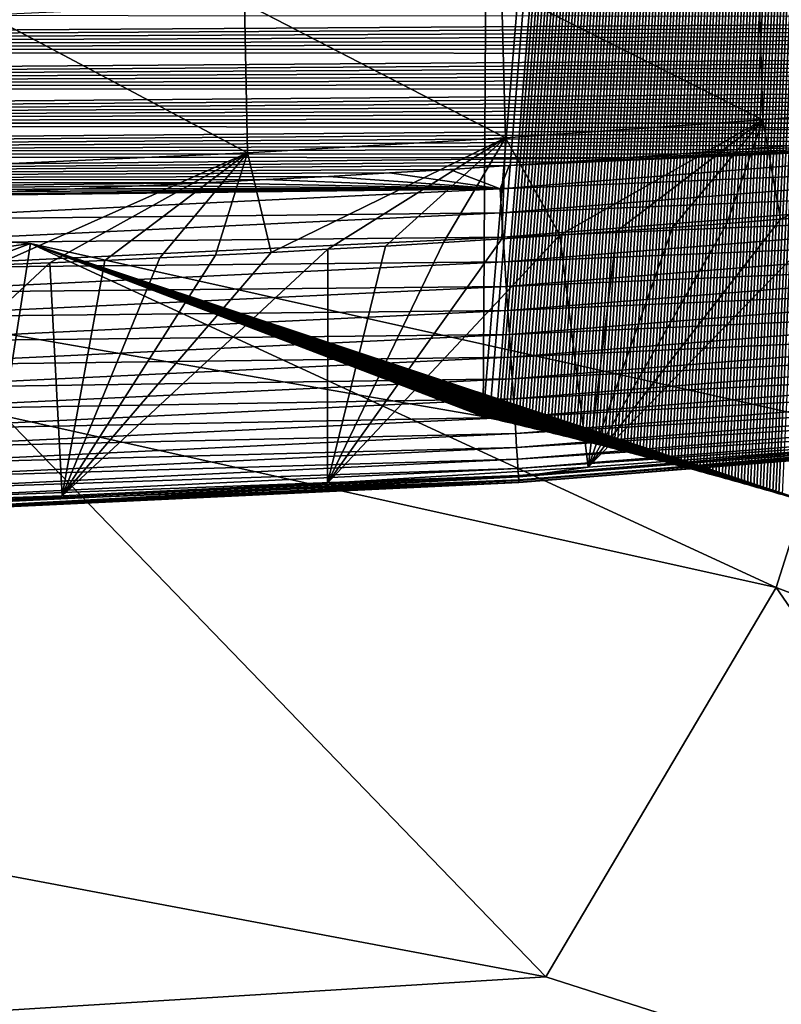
# Model space of a CAD drawing. Header units: metres. Extents: x -26 to 26, y -147 to 24.
# Tile 64 of 254: x 1.8 to 3.5, y -114.56 to -112.36. Entities that reach past the tile are written whole.
import ezdxf

# ---------------------------------------------------------------- set-up
doc = ezdxf.new("R2010")
doc.units = ezdxf.units.M
doc.layers.add('solid_12_411_052_XXX', color=7, linetype='CONTINUOUS')

msp = doc.modelspace()

# ---------------------------------------------------------------- linework, layer by layer
at = {"layer": 'solid_12_411_052_XXX'}
for points in [[(2.949849, -94.421394, 101.173119), (2.838212, -113.245186, 101.758171), (1.439682, -113.002777, 101.703766)], [(2.949849, -94.421394, 101.173119), (1.439682, -113.002777, 101.703766), (2.895746, -94.421417, 101.170067)], [(2.895746, -94.421417, 101.170067), (1.439682, -113.002777, 101.703766), (1.71014, -94.421677, 101.118645)], [(4.397367, -94.420753, 101.278885), (2.852392, -113.248489, 101.758934), (2.838212, -113.245186, 101.758171)], [(2.949849, -94.421394, 101.173119), (4.397367, -94.420753, 101.278885), (2.838212, -113.245186, 101.758171)], [(4.397367, -94.420753, 101.278885), (2.866709, -113.251839, 101.759705), (2.852392, -113.248489, 101.758934)], [(4.397367, -94.420753, 101.278885), (2.873867, -113.253517, 101.760094), (2.866709, -113.251839, 101.759705)], [(4.397367, -94.420753, 101.278885), (2.881023, -113.255203, 101.760483), (2.873867, -113.253517, 101.760094)], [(4.397367, -94.420753, 101.278885), (2.888178, -113.256889, 101.760872), (2.881023, -113.255203, 101.760483)], [(4.397367, -94.420753, 101.278885), (2.895332, -113.258583, 101.761261), (2.888178, -113.256889, 101.760872)], [(4.397367, -94.420753, 101.278885), (2.902486, -113.260284, 101.76165), (2.895332, -113.258583, 101.761261)], [(4.397367, -94.420753, 101.278885), (2.909638, -113.261986, 101.762039), (2.902486, -113.260284, 101.76165)], [(4.397367, -94.420753, 101.278885), (2.916789, -113.263695, 101.762436), (2.909638, -113.261986, 101.762039)], [(4.397367, -94.420753, 101.278885), (2.923939, -113.265404, 101.762833), (2.916789, -113.263695, 101.762436)], [(4.397367, -94.420753, 101.278885), (2.931088, -113.267113, 101.763229), (2.923939, -113.265404, 101.762833)], [(4.397367, -94.420753, 101.278885), (2.938236, -113.268837, 101.763626), (2.931088, -113.267113, 101.763229)], [(4.397367, -94.420753, 101.278885), (2.945383, -113.270554, 101.764023), (2.938236, -113.268837, 101.763626)], [(4.397367, -94.420753, 101.278885), (2.952529, -113.272285, 101.76442), (2.945383, -113.270554, 101.764023)], [(4.397367, -94.420753, 101.278885), (2.959673, -113.274017, 101.764816), (2.952529, -113.272285, 101.76442)], [(4.397367, -94.420753, 101.278885), (2.966817, -113.275749, 101.765221), (2.959673, -113.274017, 101.764816)], [(4.397367, -94.420753, 101.278885), (2.97396, -113.277489, 101.765625), (2.966817, -113.275749, 101.765221)], [(4.397367, -94.420753, 101.278885), (2.981101, -113.279236, 101.766029), (2.97396, -113.277489, 101.765625)], [(4.397367, -94.420753, 101.278885), (2.988242, -113.280983, 101.766434), (2.981101, -113.279236, 101.766029)], [(4.397367, -94.420753, 101.278885), (2.995381, -113.28273, 101.766838), (2.988242, -113.280983, 101.766434)], [(4.397367, -94.420753, 101.278885), (3.00252, -113.284492, 101.767242), (2.995381, -113.28273, 101.766838)], [(4.397367, -94.420753, 101.278885), (3.009657, -113.286247, 101.767647), (3.00252, -113.284492, 101.767242)], [(4.397367, -94.420753, 101.278885), (3.016793, -113.28801, 101.768059), (3.009657, -113.286247, 101.767647)], [(4.397367, -94.420753, 101.278885), (3.023928, -113.28978, 101.768471), (3.016793, -113.28801, 101.768059)], [(4.397367, -94.420753, 101.278885), (3.031063, -113.291557, 101.768883), (3.023928, -113.28978, 101.768471)], [(4.397367, -94.420753, 101.278885), (3.038196, -113.293327, 101.769295), (3.031063, -113.291557, 101.768883)], [(4.397367, -94.420753, 101.278885), (3.045327, -113.295113, 101.769707), (3.038196, -113.293327, 101.769295)], [(4.397367, -94.420753, 101.278885), (3.052458, -113.296898, 101.770119), (3.045327, -113.295113, 101.769707)], [(4.397367, -94.420753, 101.278885), (3.059588, -113.298683, 101.770531), (3.052458, -113.296898, 101.770119)], [(4.397367, -94.420753, 101.278885), (3.066717, -113.300476, 101.77095), (3.059588, -113.298683, 101.770531)], [(4.397367, -94.420753, 101.278885), (3.073844, -113.302277, 101.77137), (3.066717, -113.300476, 101.77095)], [(4.397367, -94.420753, 101.278885), (3.080971, -113.304077, 101.77179), (3.073844, -113.302277, 101.77137)], [(4.397367, -94.420753, 101.278885), (3.088096, -113.305885, 101.772209), (3.080971, -113.304077, 101.77179)], [(4.397367, -94.420753, 101.278885), (3.09522, -113.307693, 101.772629), (3.088096, -113.305885, 101.772209)], [(4.397367, -94.420753, 101.278885), (3.102343, -113.309509, 101.773048), (3.09522, -113.307693, 101.772629)], [(4.397367, -94.420753, 101.278885), (3.109465, -113.311325, 101.773468), (3.102343, -113.309509, 101.773048)], [(4.397367, -94.420753, 101.278885), (3.116586, -113.313148, 101.773895), (3.109465, -113.311325, 101.773468)], [(4.397367, -94.420753, 101.278885), (3.123706, -113.314972, 101.774323), (3.116586, -113.313148, 101.773895)], [(4.397367, -94.420753, 101.278885), (3.130825, -113.316803, 101.77475), (3.123706, -113.314972, 101.774323)], [(4.397367, -94.420753, 101.278885), (3.137942, -113.318642, 101.775177), (3.130825, -113.316803, 101.77475)], [(4.397367, -94.420753, 101.278885), (3.145058, -113.32048, 101.775604), (3.137942, -113.318642, 101.775177)], [(4.397367, -94.420753, 101.278885), (3.152174, -113.322319, 101.776031), (3.145058, -113.32048, 101.775604)], [(4.397367, -94.420753, 101.278885), (3.159288, -113.324173, 101.776459), (3.152174, -113.322319, 101.776031)], [(4.397367, -94.420753, 101.278885), (3.166401, -113.326019, 101.776894), (3.159288, -113.324173, 101.776459)], [(4.397367, -94.420753, 101.278885), (3.173513, -113.327873, 101.777328), (3.166401, -113.326019, 101.776894)], [(4.397367, -94.420753, 101.278885), (3.180624, -113.329735, 101.777763), (3.173513, -113.327873, 101.777328)], [(4.397367, -94.420753, 101.278885), (3.187733, -113.331596, 101.778198), (3.180624, -113.329735, 101.777763)], [(4.397367, -94.420753, 101.278885), (3.194842, -113.333466, 101.778633), (3.187733, -113.331596, 101.778198)], [(4.397367, -94.420753, 101.278885), (3.201949, -113.335342, 101.779068), (3.194842, -113.333466, 101.778633)], [(4.397367, -94.420753, 101.278885), (3.209055, -113.337219, 101.77951), (3.201949, -113.335342, 101.779068)], [(4.397367, -94.420753, 101.278885), (3.216161, -113.339096, 101.779945), (3.209055, -113.337219, 101.77951)], [(4.397367, -94.420753, 101.278885), (3.223264, -113.340981, 101.780388), (3.216161, -113.339096, 101.779945)], [(4.397367, -94.420753, 101.278885), (3.230367, -113.342873, 101.78083), (3.223264, -113.340981, 101.780388)], [(4.397367, -94.420753, 101.278885), (3.237469, -113.344765, 101.781273), (3.230367, -113.342873, 101.78083)], [(4.397367, -94.420753, 101.278885), (3.24457, -113.346657, 101.781715), (3.237469, -113.344765, 101.781273)], [(4.397367, -94.420753, 101.278885), (3.251669, -113.348557, 101.782158), (3.24457, -113.346657, 101.781715)], [(4.397367, -94.420753, 101.278885), (3.258768, -113.350464, 101.782608), (3.251669, -113.348557, 101.782158)], [(4.397367, -94.420753, 101.278885), (3.265865, -113.352371, 101.783058), (3.258768, -113.350464, 101.782608)], [(4.397367, -94.420753, 101.278885), (3.272961, -113.354286, 101.783501), (3.265865, -113.352371, 101.783058)], [(4.397367, -94.420753, 101.278885), (3.280056, -113.356201, 101.783951), (3.272961, -113.354286, 101.783501)], [(4.397367, -94.420753, 101.278885), (3.28715, -113.358124, 101.784401), (3.280056, -113.356201, 101.783951)], [(4.397367, -94.420753, 101.278885), (3.294243, -113.360054, 101.784851), (3.28715, -113.358124, 101.784401)], [(4.397367, -94.420753, 101.278885), (3.301334, -113.361984, 101.785309), (3.294243, -113.360054, 101.784851)], [(4.397367, -94.420753, 101.278885), (3.308424, -113.363914, 101.785759), (3.301334, -113.361984, 101.785309)], [(4.397367, -94.420753, 101.278885), (3.315513, -113.365852, 101.786217), (3.308424, -113.363914, 101.785759)], [(4.397367, -94.420753, 101.278885), (3.322601, -113.367798, 101.786667), (3.315513, -113.365852, 101.786217)], [(4.397367, -94.420753, 101.278885), (3.329688, -113.369743, 101.787125), (3.322601, -113.367798, 101.786667)], [(4.397367, -94.420753, 101.278885), (3.336774, -113.371696, 101.787582), (3.329688, -113.369743, 101.787125)], [(4.397367, -94.420753, 101.278885), (3.343858, -113.37365, 101.78804), (3.336774, -113.371696, 101.787582)], [(4.397367, -94.420753, 101.278885), (3.350941, -113.37561, 101.788506), (3.343858, -113.37365, 101.78804)], [(4.397367, -94.420753, 101.278885), (3.358023, -113.377571, 101.788963), (3.350941, -113.37561, 101.788506)], [(4.397367, -94.420753, 101.278885), (3.365104, -113.379539, 101.789429), (3.358023, -113.377571, 101.788963)], [(4.397367, -94.420753, 101.278885), (3.372184, -113.381508, 101.789886), (3.365104, -113.379539, 101.789429)], [(4.397367, -94.420753, 101.278885), (3.379262, -113.383484, 101.790352), (3.372184, -113.381508, 101.789886)], [(4.397367, -94.420753, 101.278885), (3.386339, -113.385468, 101.790817), (3.379262, -113.383484, 101.790352)], [(4.397367, -94.420753, 101.278885), (3.393415, -113.387451, 101.791283), (3.386339, -113.385468, 101.790817)], [(4.397367, -94.420753, 101.278885), (3.40049, -113.389435, 101.791748), (3.393415, -113.387451, 101.791283)], [(4.397367, -94.420753, 101.278885), (3.407564, -113.391426, 101.792221), (3.40049, -113.389435, 101.791748)], [(4.397367, -94.420753, 101.278885), (3.414636, -113.393425, 101.792686), (3.407564, -113.391426, 101.792221)], [(4.397367, -94.420753, 101.278885), (3.421707, -113.395424, 101.793159), (3.414636, -113.393425, 101.792686)], [(4.397367, -94.420753, 101.278885), (3.428777, -113.39743, 101.793633), (3.421707, -113.395424, 101.793159)], [(4.397367, -94.420753, 101.278885), (3.435845, -113.399437, 101.794106), (3.428777, -113.39743, 101.793633)], [(4.397367, -94.420753, 101.278885), (3.442913, -113.401451, 101.794579), (3.435845, -113.399437, 101.794106)], [(4.397367, -94.420753, 101.278885), (3.449979, -113.403465, 101.795052), (3.442913, -113.401451, 101.794579)], [(4.397367, -94.420753, 101.278885), (3.457043, -113.405487, 101.795532), (3.449979, -113.403465, 101.795052)], [(4.397367, -94.420753, 101.278885), (3.464107, -113.407509, 101.796005), (3.457043, -113.405487, 101.795532)], [(4.397367, -94.420753, 101.278885), (3.471169, -113.409538, 101.796486), (3.464107, -113.407509, 101.796005)], [(4.397367, -94.420753, 101.278885), (3.47823, -113.411568, 101.796967), (3.471169, -113.409538, 101.796486)], [(4.397367, -94.420753, 101.278885), (3.48529, -113.413605, 101.797447), (3.47823, -113.411568, 101.796967)], [(4.397367, -94.420753, 101.278885), (3.492348, -113.415649, 101.797928), (3.48529, -113.413605, 101.797447)], [(4.397367, -94.420753, 101.278885), (3.499406, -113.417694, 101.798409), (3.492348, -113.415649, 101.797928)], [(4.397367, -94.420753, 101.278885), (3.506461, -113.419746, 101.798897), (3.499406, -113.417694, 101.798409)], [(18.28219, -105.308563, 121.330444), (-18.285822, -105.184723, 121.330444), (-17.996473, -114.854576, 121.330444)], [(17.99773, -114.813347, 121.330444), (18.28219, -105.308563, 121.330444), (-17.996473, -114.854576, 121.330444)], [(4.038711, -112.533943, 158.181564), (3.453246, -112.247009, 157.565979), (4.02675, -112.199036, 157.565628)], [(3.463536, -112.581841, 158.18187), (2.879046, -112.28772, 157.566284), (3.453246, -112.247009, 157.565979)], [(4.038711, -112.533943, 158.181564), (3.463536, -112.581841, 158.18187), (3.453246, -112.247009, 157.565979)], [(2.887656, -112.622498, 158.182159), (2.304201, -112.321159, 157.566544), (2.879046, -112.28772, 157.566284)], [(3.463536, -112.581841, 158.18187), (2.887656, -112.622498, 158.182159), (2.879046, -112.28772, 157.566284)], [(2.311118, -112.655876, 158.182419), (1.728772, -112.347267, 157.566772), (2.304201, -112.321159, 157.566544)], [(2.887656, -112.622498, 158.182159), (2.311118, -112.655876, 158.182419), (2.304201, -112.321159, 157.566544)], [(6.193659, -112.352341, 161.650879), (-6.255018, -112.343895, 161.650879), (-5.610013, -112.428658, 161.650894)], [(6.193659, -112.352341, 161.650879), (-5.610013, -112.428658, 161.650894), (6.107357, -112.364037, 161.650879)], [(6.107357, -112.364037, 161.650879), (-5.610013, -112.428658, 161.650894), (6.019976, -112.37574, 161.650879)], [(2.311118, -112.655876, 158.182419), (1.73398, -112.681946, 158.182648), (1.728772, -112.347267, 157.566772)], [(6.019976, -112.37574, 161.650879), (-5.610013, -112.428658, 161.650894), (5.931508, -112.387466, 161.650879)], [(5.931508, -112.387466, 161.650879), (-5.610013, -112.428658, 161.650894), (5.841902, -112.399178, 161.650879)], [(5.841902, -112.399178, 161.650879), (-5.610013, -112.428658, 161.650894), (5.751109, -112.410873, 161.650879)], [(5.751109, -112.410873, 161.650879), (-5.610013, -112.428658, 161.650894), (5.659076, -112.422531, 161.650894)], [(5.659076, -112.422531, 161.650894), (-5.610013, -112.428658, 161.650894), (5.565754, -112.434135, 161.650894)], [(5.565754, -112.434135, 161.650894), (-5.610013, -112.428658, 161.650894), (-4.899361, -112.511314, 161.650894)], [(5.565754, -112.434135, 161.650894), (-4.899361, -112.511314, 161.650894), (5.471092, -112.445671, 161.650894)], [(5.471092, -112.445671, 161.650894), (-4.899361, -112.511314, 161.650894), (5.375046, -112.45713, 161.650894)], [(5.375046, -112.45713, 161.650894), (-4.899361, -112.511314, 161.650894), (5.277776, -112.468552, 161.650894)], [(5.277776, -112.468552, 161.650894), (-4.899361, -112.511314, 161.650894), (5.179318, -112.47995, 161.650894)], [(5.179318, -112.47995, 161.650894), (-4.899361, -112.511314, 161.650894), (5.079604, -112.49131, 161.650894)], [(5.079604, -112.49131, 161.650894), (-4.899361, -112.511314, 161.650894), (4.978567, -112.502609, 161.650894)], [(4.978567, -112.502609, 161.650894), (-4.899361, -112.511314, 161.650894), (4.876141, -112.513824, 161.650894)], [(4.876141, -112.513824, 161.650894), (-4.899361, -112.511314, 161.650894), (-4.115583, -112.589493, 161.650909)], [(4.876141, -112.513824, 161.650894), (-4.115583, -112.589493, 161.650909), (4.772258, -112.52494, 161.650894)], [(4.772258, -112.52494, 161.650894), (-4.115583, -112.589493, 161.650909), (4.666852, -112.535927, 161.650894)], [(4.666852, -112.535927, 161.650894), (-4.115583, -112.589493, 161.650909), (4.559855, -112.546776, 161.650894)], [(4.038711, -112.533943, 158.181564), (3.502749, -112.804245, 158.816849), (3.463536, -112.581841, 158.18187)], [(4.038711, -112.533943, 158.181564), (3.621058, -112.79493, 158.816803), (3.502749, -112.804245, 158.816849)], [(4.559855, -112.546776, 161.650894), (-4.115583, -112.589493, 161.650909), (4.451416, -112.55751, 161.650894)], [(4.451416, -112.55751, 161.650894), (-4.115583, -112.589493, 161.650909), (4.341688, -112.568192, 161.650894)], [(4.341688, -112.568192, 161.650894), (-4.115583, -112.589493, 161.650909), (4.230565, -112.578789, 161.650894)], [(4.230565, -112.578789, 161.650894), (-4.115583, -112.589493, 161.650909), (4.117944, -112.589264, 161.650909)], [(3.463536, -112.581841, 158.18187), (3.009279, -112.839783, 158.817093), (2.887656, -112.622498, 158.182159)], [(3.463536, -112.581841, 158.18187), (3.136785, -112.831108, 158.817032), (3.009279, -112.839783, 158.817093)], [(3.463536, -112.581841, 158.18187), (3.261294, -112.822296, 158.816971), (3.136785, -112.831108, 158.817032)], [(3.463536, -112.581841, 158.18187), (3.382827, -112.81337, 158.81691), (3.261294, -112.822296, 158.816971)], [(3.463536, -112.581841, 158.18187), (3.502749, -112.804245, 158.816849), (3.382827, -112.81337, 158.81691)], [(4.117944, -112.589264, 161.650909), (-4.115583, -112.589493, 161.650909), (4.003719, -112.599602, 161.650909)], [(4.003719, -112.599602, 161.650909), (-4.115583, -112.589493, 161.650909), (-3.247433, -112.660233, 161.650909)], [(4.003719, -112.599602, 161.650909), (-3.247433, -112.660233, 161.650909), (3.887787, -112.609772, 161.650909)], [(3.887787, -112.609772, 161.650909), (-3.247433, -112.660233, 161.650909), (3.770042, -112.619736, 161.650909)], [(3.770042, -112.619736, 161.650909), (-3.247433, -112.660233, 161.650909), (3.650381, -112.629486, 161.650909)], [(3.650381, -112.629486, 161.650909), (-3.247433, -112.660233, 161.650909), (3.528852, -112.63903, 161.650909)], [(2.887656, -112.622498, 158.182159), (2.363954, -112.878197, 158.817383), (2.311118, -112.655876, 158.182419)], [(2.887656, -112.622498, 158.182159), (2.490508, -112.871384, 158.817322), (2.363954, -112.878197, 158.817383)], [(2.887656, -112.622498, 158.182159), (2.619384, -112.86409, 158.817276), (2.490508, -112.871384, 158.817322)], [(2.887656, -112.622498, 158.182159), (2.749515, -112.856346, 158.817215), (2.619384, -112.86409, 158.817276)], [(2.887656, -112.622498, 158.182159), (2.879834, -112.848221, 158.817154), (2.749515, -112.856346, 158.817215)], [(4.310114, -112.622429, 161.649078), (2.875849, -112.736504, 161.649094), (4.315188, -112.675644, 161.643188)], [(2.89578, -112.684402, 161.650909), (2.875849, -112.736504, 161.649094), (4.310114, -112.622429, 161.649078)], [(2.887656, -112.622498, 158.182159), (3.009279, -112.839783, 158.817093), (2.879834, -112.848221, 158.817154)], [(3.026134, -112.675781, 161.650909), (2.89578, -112.684402, 161.650909), (4.310114, -112.622429, 161.649078)], [(3.154509, -112.666885, 161.650909), (3.026134, -112.675781, 161.650909), (4.310114, -112.622429, 161.649078)], [(3.281014, -112.657768, 161.650909), (3.154509, -112.666885, 161.650909), (4.310114, -112.622429, 161.649078)], [(3.405759, -112.648468, 161.650909), (3.281014, -112.657768, 161.650909), (4.310114, -112.622429, 161.649078)], [(3.528852, -112.63903, 161.650909), (3.405759, -112.648468, 161.650909), (4.310114, -112.622429, 161.649078)], [(3.528852, -112.63903, 161.650909), (-3.247433, -112.660233, 161.650909), (3.405759, -112.648468, 161.650909)], [(3.405759, -112.648468, 161.650909), (-3.247433, -112.660233, 161.650909), (3.281014, -112.657768, 161.650909)], [(3.281014, -112.657768, 161.650909), (-3.247433, -112.660233, 161.650909), (3.154509, -112.666885, 161.650909)], [(3.154509, -112.666885, 161.650909), (-3.247433, -112.660233, 161.650909), (-2.281254, -112.719414, 161.650909)], [(3.154509, -112.666885, 161.650909), (-2.281254, -112.719414, 161.650909), (3.026134, -112.675781, 161.650909)], [(2.311118, -112.655876, 158.182419), (1.748553, -112.906311, 158.817627), (1.73398, -112.681946, 158.182648)], [(2.311118, -112.655876, 158.182419), (1.869328, -112.901451, 158.817581), (1.748553, -112.906311, 158.817627)], [(2.311118, -112.655876, 158.182419), (1.991678, -112.896202, 158.817535), (1.869328, -112.901451, 158.817581)], [(2.311118, -112.655876, 158.182419), (2.115176, -112.890572, 158.81749), (1.991678, -112.896202, 158.817535)], [(2.311118, -112.655876, 158.182419), (2.239398, -112.88456, 158.817429), (2.115176, -112.890572, 158.81749)], [(2.311118, -112.655876, 158.182419), (2.363954, -112.878197, 158.817383), (2.239398, -112.88456, 158.817429)], [(3.026134, -112.675781, 161.650909), (-2.281254, -112.719414, 161.650909), (2.89578, -112.684402, 161.650909)], [(2.89578, -112.684402, 161.650909), (-2.281254, -112.719414, 161.650909), (2.763339, -112.692719, 161.650909)], [(2.763339, -112.692719, 161.650909), (-2.281254, -112.719414, 161.650909), (2.628699, -112.700691, 161.650909)], [(2.763339, -112.692719, 161.650909), (2.628699, -112.700691, 161.650909), (2.875849, -112.736504, 161.649094)], [(2.89578, -112.684402, 161.650909), (2.763339, -112.692719, 161.650909), (2.875849, -112.736504, 161.649094)], [(2.875849, -112.736504, 161.649094), (2.87926, -112.789856, 161.643188), (4.315188, -112.675644, 161.643188)], [(4.315188, -112.675644, 161.643188), (2.87926, -112.789856, 161.643188), (4.320363, -112.729927, 161.632874)], [(2.628699, -112.700691, 161.650909), (-2.281254, -112.719414, 161.650909), (2.491823, -112.708298, 161.650909)], [(2.491823, -112.708298, 161.650909), (-2.281254, -112.719414, 161.650909), (2.353048, -112.715706, 161.650909)], [(2.353048, -112.715706, 161.650909), (-2.281254, -112.719414, 161.650909), (2.212347, -112.722885, 161.650909)], [(2.212347, -112.722885, 161.650909), (-2.281254, -112.719414, 161.650909), (-1.203141, -112.761047, 161.650925)], [(2.353048, -112.715706, 161.650909), (2.212347, -112.722885, 161.650909), (2.875849, -112.736504, 161.649094)], [(2.491823, -112.708298, 161.650909), (2.353048, -112.715706, 161.650909), (2.875849, -112.736504, 161.649094)], [(2.628699, -112.700691, 161.650909), (2.491823, -112.708298, 161.650909), (2.875849, -112.736504, 161.649094)], [(2.212347, -112.722885, 161.650909), (-1.203141, -112.761047, 161.650925), (2.069611, -112.72979, 161.650909)], [(2.069611, -112.72979, 161.650909), (-1.203141, -112.761047, 161.650925), (1.924732, -112.736351, 161.650909)], [(1.924732, -112.736351, 161.650909), (-1.203141, -112.761047, 161.650925), (1.777604, -112.742508, 161.650909)], [(1.825719, -112.85817, 102.560944), (0, -113.114609, 102.620148), (0, -112.724861, 102.530167)], [(1.439682, -113.002777, 101.703766), (1.825719, -112.85817, 102.560944), (0, -112.724861, 102.530167)], [(2.875849, -112.736504, 161.649094), (1.438673, -112.805344, 161.649094), (2.87926, -112.789856, 161.643188)], [(1.476168, -112.753357, 161.650925), (1.438673, -112.805344, 161.649094), (2.875849, -112.736504, 161.649094)], [(1.628119, -112.748192, 161.650909), (1.476168, -112.753357, 161.650925), (2.875849, -112.736504, 161.649094)], [(1.777604, -112.742508, 161.650909), (1.628119, -112.748192, 161.650909), (2.875849, -112.736504, 161.649094)], [(1.924732, -112.736351, 161.650909), (1.777604, -112.742508, 161.650909), (2.875849, -112.736504, 161.649094)], [(2.069611, -112.72979, 161.650909), (1.924732, -112.736351, 161.650909), (2.875849, -112.736504, 161.649094)], [(2.212347, -112.722885, 161.650909), (2.069611, -112.72979, 161.650909), (2.875849, -112.736504, 161.649094)], [(2.87926, -112.789856, 161.643188), (2.882739, -112.844269, 161.632889), (4.320363, -112.729927, 161.632874)], [(4.320363, -112.729927, 161.632874), (2.882739, -112.844269, 161.632889), (4.325591, -112.78476, 161.617844)], [(2.882739, -112.844269, 161.632889), (2.886254, -112.899239, 161.617859), (4.325591, -112.78476, 161.617844)], [(4.325591, -112.78476, 161.617844), (2.886254, -112.899239, 161.617859), (4.330817, -112.839577, 161.597855)], [(1.438673, -112.805344, 161.649094), (1.44038, -112.85878, 161.643204), (2.87926, -112.789856, 161.643188)], [(2.87926, -112.789856, 161.643188), (1.44038, -112.85878, 161.643204), (2.882739, -112.844269, 161.632889)], [(3.621058, -112.79493, 158.816803), (3.649625, -113.315964, 160.758713), (3.072706, -113.358315, 160.758713)], [(3.502749, -112.804245, 158.816849), (3.621058, -112.79493, 158.816803), (3.072706, -113.358315, 160.758713)], [(3.382827, -112.81337, 158.81691), (3.502749, -112.804245, 158.816849), (3.072706, -113.358315, 160.758713)], [(3.261294, -112.822296, 158.816971), (3.382827, -112.81337, 158.81691), (3.072706, -113.358315, 160.758713)], [(3.136785, -112.831108, 158.817032), (3.261294, -112.822296, 158.816971), (3.072706, -113.358315, 160.758713)], [(1.44038, -112.85878, 161.643204), (1.442122, -112.913277, 161.632889), (2.882739, -112.844269, 161.632889)], [(2.882739, -112.844269, 161.632889), (1.442122, -112.913277, 161.632889), (2.886254, -112.899239, 161.617859)], [(3.009279, -112.839783, 158.817093), (3.072706, -113.358315, 160.758713), (2.489868, -113.393753, 160.758713)], [(2.879834, -112.848221, 158.817154), (3.009279, -112.839783, 158.817093), (2.489868, -113.393753, 160.758713)], [(2.749515, -112.856346, 158.817215), (2.879834, -112.848221, 158.817154), (2.489868, -113.393753, 160.758713)], [(2.886254, -112.899239, 161.617859), (2.889767, -112.954193, 161.59787), (4.330817, -112.839577, 161.597855)], [(4.330817, -112.839577, 161.597855), (2.889767, -112.954193, 161.59787), (4.335981, -112.893753, 161.572784)], [(3.009279, -112.839783, 158.817093), (3.136785, -112.831108, 158.817032), (3.072706, -113.358315, 160.758713)], [(1.825719, -112.85817, 102.560944), (1.766132, -113.243568, 102.649925), (0, -113.114609, 102.620148)], [(1.439682, -113.002777, 101.703766), (2.838212, -113.245186, 101.758171), (1.825719, -112.85817, 102.560944)], [(1.825719, -112.85817, 102.560944), (3.492846, -113.627579, 102.738579), (1.766132, -113.243568, 102.649925)], [(3.610754, -113.25515, 102.652596), (3.492846, -113.627579, 102.738579), (1.825719, -112.85817, 102.560944)], [(3.605106, -113.44886, 101.805786), (3.610754, -113.25515, 102.652596), (1.825719, -112.85817, 102.560944)], [(3.598069, -113.446754, 101.805283), (3.605106, -113.44886, 101.805786), (1.825719, -112.85817, 102.560944)], [(3.59103, -113.444656, 101.804787), (3.598069, -113.446754, 101.805283), (1.825719, -112.85817, 102.560944)], [(3.58399, -113.442558, 101.804291), (3.59103, -113.444656, 101.804787), (1.825719, -112.85817, 102.560944)], [(3.576949, -113.44046, 101.803795), (3.58399, -113.442558, 101.804291), (1.825719, -112.85817, 102.560944)], [(3.569906, -113.43837, 101.803299), (3.576949, -113.44046, 101.803795), (1.825719, -112.85817, 102.560944)], [(3.562862, -113.436287, 101.802803), (3.569906, -113.43837, 101.803299), (1.825719, -112.85817, 102.560944)], [(3.555816, -113.434204, 101.802315), (3.562862, -113.436287, 101.802803), (1.825719, -112.85817, 102.560944)], [(3.548769, -113.432121, 101.801819), (3.555816, -113.434204, 101.802315), (1.825719, -112.85817, 102.560944)], [(3.541721, -113.430054, 101.801331), (3.548769, -113.432121, 101.801819), (1.825719, -112.85817, 102.560944)], [(3.534672, -113.427979, 101.800842), (3.541721, -113.430054, 101.801331), (1.825719, -112.85817, 102.560944)], [(3.527621, -113.425919, 101.800354), (3.534672, -113.427979, 101.800842), (1.825719, -112.85817, 102.560944)], [(3.520569, -113.423851, 101.799866), (3.527621, -113.425919, 101.800354), (1.825719, -112.85817, 102.560944)], [(3.513516, -113.421799, 101.799377), (3.520569, -113.423851, 101.799866), (1.825719, -112.85817, 102.560944)], [(3.506461, -113.419746, 101.798897), (3.513516, -113.421799, 101.799377), (1.825719, -112.85817, 102.560944)], [(3.499406, -113.417694, 101.798409), (3.506461, -113.419746, 101.798897), (1.825719, -112.85817, 102.560944)], [(3.492348, -113.415649, 101.797928), (3.499406, -113.417694, 101.798409), (1.825719, -112.85817, 102.560944)], [(3.48529, -113.413605, 101.797447), (3.492348, -113.415649, 101.797928), (1.825719, -112.85817, 102.560944)], [(3.47823, -113.411568, 101.796967), (3.48529, -113.413605, 101.797447), (1.825719, -112.85817, 102.560944)], [(3.471169, -113.409538, 101.796486), (3.47823, -113.411568, 101.796967), (1.825719, -112.85817, 102.560944)], [(3.464107, -113.407509, 101.796005), (3.471169, -113.409538, 101.796486), (1.825719, -112.85817, 102.560944)], [(3.457043, -113.405487, 101.795532), (3.464107, -113.407509, 101.796005), (1.825719, -112.85817, 102.560944)], [(3.449979, -113.403465, 101.795052), (3.457043, -113.405487, 101.795532), (1.825719, -112.85817, 102.560944)], [(3.442913, -113.401451, 101.794579), (3.449979, -113.403465, 101.795052), (1.825719, -112.85817, 102.560944)], [(3.435845, -113.399437, 101.794106), (3.442913, -113.401451, 101.794579), (1.825719, -112.85817, 102.560944)], [(3.428777, -113.39743, 101.793633), (3.435845, -113.399437, 101.794106), (1.825719, -112.85817, 102.560944)], [(3.421707, -113.395424, 101.793159), (3.428777, -113.39743, 101.793633), (1.825719, -112.85817, 102.560944)], [(3.414636, -113.393425, 101.792686), (3.421707, -113.395424, 101.793159), (1.825719, -112.85817, 102.560944)], [(3.407564, -113.391426, 101.792221), (3.414636, -113.393425, 101.792686), (1.825719, -112.85817, 102.560944)], [(3.40049, -113.389435, 101.791748), (3.407564, -113.391426, 101.792221), (1.825719, -112.85817, 102.560944)], [(3.393415, -113.387451, 101.791283), (3.40049, -113.389435, 101.791748), (1.825719, -112.85817, 102.560944)], [(3.386339, -113.385468, 101.790817), (3.393415, -113.387451, 101.791283), (1.825719, -112.85817, 102.560944)], [(3.379262, -113.383484, 101.790352), (3.386339, -113.385468, 101.790817), (1.825719, -112.85817, 102.560944)], [(3.372184, -113.381508, 101.789886), (3.379262, -113.383484, 101.790352), (1.825719, -112.85817, 102.560944)], [(3.365104, -113.379539, 101.789429), (3.372184, -113.381508, 101.789886), (1.825719, -112.85817, 102.560944)], [(3.358023, -113.377571, 101.788963), (3.365104, -113.379539, 101.789429), (1.825719, -112.85817, 102.560944)], [(3.350941, -113.37561, 101.788506), (3.358023, -113.377571, 101.788963), (1.825719, -112.85817, 102.560944)], [(3.343858, -113.37365, 101.78804), (3.350941, -113.37561, 101.788506), (1.825719, -112.85817, 102.560944)], [(3.336774, -113.371696, 101.787582), (3.343858, -113.37365, 101.78804), (1.825719, -112.85817, 102.560944)], [(3.329688, -113.369743, 101.787125), (3.336774, -113.371696, 101.787582), (1.825719, -112.85817, 102.560944)], [(3.322601, -113.367798, 101.786667), (3.329688, -113.369743, 101.787125), (1.825719, -112.85817, 102.560944)], [(3.315513, -113.365852, 101.786217), (3.322601, -113.367798, 101.786667), (1.825719, -112.85817, 102.560944)], [(3.308424, -113.363914, 101.785759), (3.315513, -113.365852, 101.786217), (1.825719, -112.85817, 102.560944)], [(3.301334, -113.361984, 101.785309), (3.308424, -113.363914, 101.785759), (1.825719, -112.85817, 102.560944)], [(3.294243, -113.360054, 101.784851), (3.301334, -113.361984, 101.785309), (1.825719, -112.85817, 102.560944)], [(3.28715, -113.358124, 101.784401), (3.294243, -113.360054, 101.784851), (1.825719, -112.85817, 102.560944)], [(3.280056, -113.356201, 101.783951), (3.28715, -113.358124, 101.784401), (1.825719, -112.85817, 102.560944)], [(3.272961, -113.354286, 101.783501), (3.280056, -113.356201, 101.783951), (1.825719, -112.85817, 102.560944)], [(3.265865, -113.352371, 101.783058), (3.272961, -113.354286, 101.783501), (1.825719, -112.85817, 102.560944)], [(3.258768, -113.350464, 101.782608), (3.265865, -113.352371, 101.783058), (1.825719, -112.85817, 102.560944)], [(3.251669, -113.348557, 101.782158), (3.258768, -113.350464, 101.782608), (1.825719, -112.85817, 102.560944)], [(3.24457, -113.346657, 101.781715), (3.251669, -113.348557, 101.782158), (1.825719, -112.85817, 102.560944)], [(3.237469, -113.344765, 101.781273), (3.24457, -113.346657, 101.781715), (1.825719, -112.85817, 102.560944)], [(3.230367, -113.342873, 101.78083), (3.237469, -113.344765, 101.781273), (1.825719, -112.85817, 102.560944)], [(3.223264, -113.340981, 101.780388), (3.230367, -113.342873, 101.78083), (1.825719, -112.85817, 102.560944)], [(3.216161, -113.339096, 101.779945), (3.223264, -113.340981, 101.780388), (1.825719, -112.85817, 102.560944)], [(3.209055, -113.337219, 101.77951), (3.216161, -113.339096, 101.779945), (1.825719, -112.85817, 102.560944)], [(3.201949, -113.335342, 101.779068), (3.209055, -113.337219, 101.77951), (1.825719, -112.85817, 102.560944)], [(3.194842, -113.333466, 101.778633), (3.201949, -113.335342, 101.779068), (1.825719, -112.85817, 102.560944)], [(3.187733, -113.331596, 101.778198), (3.194842, -113.333466, 101.778633), (1.825719, -112.85817, 102.560944)], [(3.180624, -113.329735, 101.777763), (3.187733, -113.331596, 101.778198), (1.825719, -112.85817, 102.560944)], [(3.173513, -113.327873, 101.777328), (3.180624, -113.329735, 101.777763), (1.825719, -112.85817, 102.560944)], [(3.166401, -113.326019, 101.776894), (3.173513, -113.327873, 101.777328), (1.825719, -112.85817, 102.560944)], [(3.159288, -113.324173, 101.776459), (3.166401, -113.326019, 101.776894), (1.825719, -112.85817, 102.560944)], [(3.152174, -113.322319, 101.776031), (3.159288, -113.324173, 101.776459), (1.825719, -112.85817, 102.560944)], [(3.145058, -113.32048, 101.775604), (3.152174, -113.322319, 101.776031), (1.825719, -112.85817, 102.560944)], [(3.137942, -113.318642, 101.775177), (3.145058, -113.32048, 101.775604), (1.825719, -112.85817, 102.560944)], [(3.130825, -113.316803, 101.77475), (3.137942, -113.318642, 101.775177), (1.825719, -112.85817, 102.560944)], [(3.123706, -113.314972, 101.774323), (3.130825, -113.316803, 101.77475), (1.825719, -112.85817, 102.560944)], [(3.116586, -113.313148, 101.773895), (3.123706, -113.314972, 101.774323), (1.825719, -112.85817, 102.560944)], [(3.109465, -113.311325, 101.773468), (3.116586, -113.313148, 101.773895), (1.825719, -112.85817, 102.560944)], [(3.102343, -113.309509, 101.773048), (3.109465, -113.311325, 101.773468), (1.825719, -112.85817, 102.560944)], [(3.09522, -113.307693, 101.772629), (3.102343, -113.309509, 101.773048), (1.825719, -112.85817, 102.560944)], [(3.088096, -113.305885, 101.772209), (3.09522, -113.307693, 101.772629), (1.825719, -112.85817, 102.560944)], [(3.080971, -113.304077, 101.77179), (3.088096, -113.305885, 101.772209), (1.825719, -112.85817, 102.560944)], [(3.073844, -113.302277, 101.77137), (3.080971, -113.304077, 101.77179), (1.825719, -112.85817, 102.560944)], [(3.066717, -113.300476, 101.77095), (3.073844, -113.302277, 101.77137), (1.825719, -112.85817, 102.560944)], [(3.059588, -113.298683, 101.770531), (3.066717, -113.300476, 101.77095), (1.825719, -112.85817, 102.560944)], [(3.052458, -113.296898, 101.770119), (3.059588, -113.298683, 101.770531), (1.825719, -112.85817, 102.560944)], [(3.045327, -113.295113, 101.769707), (3.052458, -113.296898, 101.770119), (1.825719, -112.85817, 102.560944)], [(3.038196, -113.293327, 101.769295), (3.045327, -113.295113, 101.769707), (1.825719, -112.85817, 102.560944)], [(3.031063, -113.291557, 101.768883), (3.038196, -113.293327, 101.769295), (1.825719, -112.85817, 102.560944)], [(3.023928, -113.28978, 101.768471), (3.031063, -113.291557, 101.768883), (1.825719, -112.85817, 102.560944)], [(3.016793, -113.28801, 101.768059), (3.023928, -113.28978, 101.768471), (1.825719, -112.85817, 102.560944)], [(3.009657, -113.286247, 101.767647), (3.016793, -113.28801, 101.768059), (1.825719, -112.85817, 102.560944)], [(3.00252, -113.284492, 101.767242), (3.009657, -113.286247, 101.767647), (1.825719, -112.85817, 102.560944)], [(2.995381, -113.28273, 101.766838), (3.00252, -113.284492, 101.767242), (1.825719, -112.85817, 102.560944)], [(2.988242, -113.280983, 101.766434), (2.995381, -113.28273, 101.766838), (1.825719, -112.85817, 102.560944)], [(2.981101, -113.279236, 101.766029), (2.988242, -113.280983, 101.766434), (1.825719, -112.85817, 102.560944)], [(2.97396, -113.277489, 101.765625), (2.981101, -113.279236, 101.766029), (1.825719, -112.85817, 102.560944)], [(2.966817, -113.275749, 101.765221), (2.97396, -113.277489, 101.765625), (1.825719, -112.85817, 102.560944)], [(2.959673, -113.274017, 101.764816), (2.966817, -113.275749, 101.765221), (1.825719, -112.85817, 102.560944)], [(2.952529, -113.272285, 101.76442), (2.959673, -113.274017, 101.764816), (1.825719, -112.85817, 102.560944)], [(2.945383, -113.270554, 101.764023), (2.952529, -113.272285, 101.76442), (1.825719, -112.85817, 102.560944)], [(2.938236, -113.268837, 101.763626), (2.945383, -113.270554, 101.764023), (1.825719, -112.85817, 102.560944)], [(2.931088, -113.267113, 101.763229), (2.938236, -113.268837, 101.763626), (1.825719, -112.85817, 102.560944)], [(2.923939, -113.265404, 101.762833), (2.931088, -113.267113, 101.763229), (1.825719, -112.85817, 102.560944)], [(2.916789, -113.263695, 101.762436), (2.923939, -113.265404, 101.762833), (1.825719, -112.85817, 102.560944)], [(2.909638, -113.261986, 101.762039), (2.916789, -113.263695, 101.762436), (1.825719, -112.85817, 102.560944)], [(2.902486, -113.260284, 101.76165), (2.909638, -113.261986, 101.762039), (1.825719, -112.85817, 102.560944)], [(2.895332, -113.258583, 101.761261), (2.902486, -113.260284, 101.76165), (1.825719, -112.85817, 102.560944)], [(2.888178, -113.256889, 101.760872), (2.895332, -113.258583, 101.761261), (1.825719, -112.85817, 102.560944)], [(2.881023, -113.255203, 101.760483), (2.888178, -113.256889, 101.760872), (1.825719, -112.85817, 102.560944)], [(2.873867, -113.253517, 101.760094), (2.881023, -113.255203, 101.760483), (1.825719, -112.85817, 102.560944)], [(2.866709, -113.251839, 101.759705), (2.873867, -113.253517, 101.760094), (1.825719, -112.85817, 102.560944)], [(2.852392, -113.248489, 101.758934), (2.866709, -113.251839, 101.759705), (1.825719, -112.85817, 102.560944)], [(2.838212, -113.245186, 101.758171), (2.852392, -113.248489, 101.758934), (1.825719, -112.85817, 102.560944)], [(2.490508, -112.871384, 158.817322), (2.489868, -113.393753, 160.758713), (1.896553, -113.422249, 160.758728)], [(2.363954, -112.878197, 158.817383), (2.490508, -112.871384, 158.817322), (1.896553, -113.422249, 160.758728)], [(2.619384, -112.86409, 158.817276), (2.749515, -112.856346, 158.817215), (2.489868, -113.393753, 160.758713)], [(2.490508, -112.871384, 158.817322), (2.619384, -112.86409, 158.817276), (2.489868, -113.393753, 160.758713)], [(2.239398, -112.88456, 158.817429), (2.363954, -112.878197, 158.817383), (1.896553, -113.422249, 160.758728)], [(2.115176, -112.890572, 158.81749), (2.239398, -112.88456, 158.817429), (1.896553, -113.422249, 160.758728)], [(1.991678, -112.896202, 158.817535), (2.115176, -112.890572, 158.81749), (1.896553, -113.422249, 160.758728)], [(2.889767, -112.954193, 161.59787), (2.89324, -113.008499, 161.5728), (4.335981, -112.893753, 161.572784)], [(4.335981, -112.893753, 161.572784), (2.89324, -113.008499, 161.5728), (4.34102, -112.946602, 161.542587)], [(1.869328, -112.901451, 158.817581), (1.896553, -113.422249, 160.758728), (1.287456, -113.443512, 160.758743)], [(1.748553, -112.906311, 158.817627), (1.869328, -112.901451, 158.817581), (1.287456, -113.443512, 160.758743)], [(1.442122, -112.913277, 161.632889), (1.443881, -112.96833, 161.617859), (2.886254, -112.899239, 161.617859)], [(2.886254, -112.899239, 161.617859), (1.443881, -112.96833, 161.617859), (2.889767, -112.954193, 161.59787)], [(1.869328, -112.901451, 158.817581), (1.991678, -112.896202, 158.817535), (1.896553, -113.422249, 160.758728)], [(1.443881, -112.96833, 161.617859), (1.44564, -113.023369, 161.597885), (2.889767, -112.954193, 161.59787)], [(2.889767, -112.954193, 161.59787), (1.44564, -113.023369, 161.597885), (2.89324, -113.008499, 161.5728)], [(2.89324, -113.008499, 161.5728), (2.896627, -113.061485, 161.542603), (4.34102, -112.946602, 161.542587)], [(4.34102, -112.946602, 161.542587), (2.896627, -113.061485, 161.542603), (4.345865, -112.997437, 161.507355)], [(2.896627, -113.061485, 161.542603), (2.899885, -113.112442, 161.507355), (4.345865, -112.997437, 161.507355)], [(4.345865, -112.997437, 161.507355), (2.899885, -113.112442, 161.507355), (4.350451, -113.045547, 161.467285)], [(1.44564, -113.023369, 161.597885), (1.447378, -113.077766, 161.5728), (2.89324, -113.008499, 161.5728)], [(2.89324, -113.008499, 161.5728), (1.447378, -113.077766, 161.5728), (2.896627, -113.061485, 161.542603)], [(2.899885, -113.112442, 161.507355), (2.902968, -113.160675, 161.467285), (4.350451, -113.045547, 161.467285)], [(4.350451, -113.045547, 161.467285), (2.902968, -113.160675, 161.467285), (4.354715, -113.090286, 161.422714)], [(1.447378, -113.077766, 161.5728), (1.449074, -113.130829, 161.542603), (2.896627, -113.061485, 161.542603)], [(2.896627, -113.061485, 161.542603), (1.449074, -113.130829, 161.542603), (2.899885, -113.112442, 161.507355)], [(2.902968, -113.160675, 161.467285), (2.905835, -113.205521, 161.422729), (4.354715, -113.090286, 161.422714)], [(4.354715, -113.090286, 161.422714), (2.905835, -113.205521, 161.422729), (4.3586, -113.131042, 161.374115)], [(1.449074, -113.130829, 161.542603), (1.450705, -113.181862, 161.50737), (2.899885, -113.112442, 161.507355)], [(2.899885, -113.112442, 161.507355), (1.450705, -113.181862, 161.50737), (2.902968, -113.160675, 161.467285)], [(2.905835, -113.205521, 161.422729), (2.908447, -113.246376, 161.374115), (4.3586, -113.131042, 161.374115)], [(4.3586, -113.131042, 161.374115), (2.908447, -113.246376, 161.374115), (4.362055, -113.167297, 161.322037)], [(1.450705, -113.181862, 161.50737), (1.452249, -113.230171, 161.4673), (2.902968, -113.160675, 161.467285)], [(2.902968, -113.160675, 161.467285), (1.452249, -113.230171, 161.4673), (2.905835, -113.205521, 161.422729)], [(2.908447, -113.246376, 161.374115), (2.91077, -113.282722, 161.322037), (4.362055, -113.167297, 161.322037)], [(4.362055, -113.167297, 161.322037), (2.91077, -113.282722, 161.322037), (4.365042, -113.198647, 161.267136)], [(2.91077, -113.282722, 161.322037), (2.912779, -113.314148, 161.267136), (4.365042, -113.198647, 161.267136)], [(4.365042, -113.198647, 161.267136), (2.912779, -113.314148, 161.267136), (4.367535, -113.2248, 161.210098)], [(1.452249, -113.230171, 161.4673), (1.453685, -113.275085, 161.422729), (2.905835, -113.205521, 161.422729)], [(2.905835, -113.205521, 161.422729), (1.453685, -113.275085, 161.422729), (2.908447, -113.246376, 161.374115)], [(2.912779, -113.314148, 161.267136), (2.914455, -113.34037, 161.210098), (4.367535, -113.2248, 161.210098)], [(4.367535, -113.2248, 161.210098), (2.914455, -113.34037, 161.210098), (4.369517, -113.245605, 161.151657)], [(1.453685, -113.275085, 161.422729), (1.454993, -113.31601, 161.37413), (2.908447, -113.246376, 161.374115)], [(2.908447, -113.246376, 161.374115), (1.454993, -113.31601, 161.37413), (2.91077, -113.282722, 161.322037)], [(1.766132, -113.243568, 102.649925), (2.978117, -114.497475, 98.321037), (1.501152, -114.21991, 98.256958)], [(1.766132, -113.243568, 102.649925), (3.492846, -113.627579, 102.738579), (2.978117, -114.497475, 98.321037)], [(2.914455, -113.34037, 161.210098), (2.915788, -113.361229, 161.151672), (4.369517, -113.245605, 161.151657)], [(4.369517, -113.245605, 161.151657), (2.915788, -113.361229, 161.151672), (4.370987, -113.261047, 161.09256)], [(2.915788, -113.361229, 161.151672), (2.916776, -113.376701, 161.09256), (4.370987, -113.261047, 161.09256)], [(4.370987, -113.261047, 161.09256), (2.916776, -113.376701, 161.09256), (4.371954, -113.27121, 161.033493)], [(4.224059, -113.266609, 160.758713), (4.371308, -113.264488, 160.809402), (2.916993, -113.38015, 160.809402)], [(2.917511, -113.388229, 160.86261), (2.916993, -113.38015, 160.809402), (4.371308, -113.264488, 160.809402)], [(3.649625, -113.315964, 160.758713), (4.224059, -113.266609, 160.758713), (2.916993, -113.38015, 160.809402)], [(4.372078, -113.272552, 160.86261), (2.917511, -113.388229, 160.86261), (4.371308, -113.264488, 160.809402)], [(3.610754, -113.25515, 102.652596), (5.141537, -114.258057, 102.884132), (3.492846, -113.627579, 102.738579)], [(1.454993, -113.31601, 161.37413), (1.456156, -113.352409, 161.322052), (2.91077, -113.282722, 161.322037)], [(2.91077, -113.282722, 161.322037), (1.456156, -113.352409, 161.322052), (2.912779, -113.314148, 161.267136)], [(2.916776, -113.376701, 161.09256), (2.917427, -113.386887, 161.033493), (4.371954, -113.27121, 161.033493)], [(4.371954, -113.27121, 161.033493), (2.917427, -113.386887, 161.033493), (4.372438, -113.276299, 160.975113)], [(2.917427, -113.386887, 161.033493), (2.917753, -113.391991, 160.975113), (4.372438, -113.276299, 160.975113)], [(2.917773, -113.392319, 160.917984), (2.917511, -113.388229, 160.86261), (4.372078, -113.272552, 160.86261)], [(4.372438, -113.276299, 160.975113), (2.917753, -113.391991, 160.975113), (4.372468, -113.276627, 160.917984)], [(2.917753, -113.391991, 160.975113), (2.917773, -113.392319, 160.917984), (4.372468, -113.276627, 160.917984)], [(4.372468, -113.276627, 160.917984), (2.917773, -113.392319, 160.917984), (4.372078, -113.272552, 160.86261)], [(1.456156, -113.352409, 161.322052), (1.457163, -113.383881, 161.267151), (2.912779, -113.314148, 161.267136)], [(2.912779, -113.314148, 161.267136), (1.457163, -113.383881, 161.267151), (2.914455, -113.34037, 161.210098)], [(3.072706, -113.358315, 160.758713), (3.649625, -113.315964, 160.758713), (2.916993, -113.38015, 160.809402)], [(1.457163, -113.383881, 161.267151), (1.458002, -113.410141, 161.210114), (2.914455, -113.34037, 161.210098)], [(2.914455, -113.34037, 161.210098), (1.458002, -113.410141, 161.210114), (2.915788, -113.361229, 161.151672)], [(1.458002, -113.410141, 161.210114), (1.45867, -113.431038, 161.151672), (2.915788, -113.361229, 161.151672)], [(2.915788, -113.361229, 161.151672), (1.45867, -113.431038, 161.151672), (2.916776, -113.376701, 161.09256)], [(1.45867, -113.431038, 161.151672), (1.459166, -113.446533, 161.092575), (2.916776, -113.376701, 161.09256)], [(2.916776, -113.376701, 161.09256), (1.459166, -113.446533, 161.092575), (2.917427, -113.386887, 161.033493)], [(2.489868, -113.393753, 160.758713), (3.072706, -113.358315, 160.758713), (2.916993, -113.38015, 160.809402)], [(1.459166, -113.446533, 161.092575), (1.459493, -113.456734, 161.033508), (2.917427, -113.386887, 161.033493)], [(2.489868, -113.393753, 160.758713), (2.916993, -113.38015, 160.809402), (1.459279, -113.449989, 160.809418)], [(1.459538, -113.458084, 160.862625), (1.459279, -113.449989, 160.809418), (2.916993, -113.38015, 160.809402)], [(1.896553, -113.422249, 160.758728), (2.489868, -113.393753, 160.758713), (1.459279, -113.449989, 160.809418)], [(2.917427, -113.386887, 161.033493), (1.459493, -113.456734, 161.033508), (2.917753, -113.391991, 160.975113)], [(1.459493, -113.456734, 161.033508), (1.459657, -113.461853, 160.975128), (2.917753, -113.391991, 160.975113)], [(2.917511, -113.388229, 160.86261), (1.459538, -113.458084, 160.862625), (2.916993, -113.38015, 160.809402)], [(1.459668, -113.462173, 160.917999), (1.459538, -113.458084, 160.862625), (2.917511, -113.388229, 160.86261)], [(2.917753, -113.391991, 160.975113), (1.459657, -113.461853, 160.975128), (2.917773, -113.392319, 160.917984)], [(1.459657, -113.461853, 160.975128), (1.459668, -113.462173, 160.917999), (2.917773, -113.392319, 160.917984)], [(2.917773, -113.392319, 160.917984), (1.459668, -113.462173, 160.917999), (2.917511, -113.388229, 160.86261)], [(1.287456, -113.443512, 160.758743), (1.896553, -113.422249, 160.758728), (1.459279, -113.449989, 160.809418)], [(3.492846, -113.627579, 102.738579), (4.407096, -114.955101, 98.426689), (2.978117, -114.497475, 98.321037)], [(3.492846, -113.627579, 102.738579), (5.141537, -114.258057, 102.884132), (4.407096, -114.955101, 98.426689)], [(-4.407096, -114.955101, 98.426689), (1.501152, -114.21991, 98.256958), (2.978117, -114.497475, 98.321037)], [(-4.407096, -114.955101, 98.426689), (2.978117, -114.497475, 98.321037), (4.407096, -114.955101, 98.426689)]]:
    msp.add_3dface(points, dxfattribs=at)

doc.saveas('drawing.dxf')
